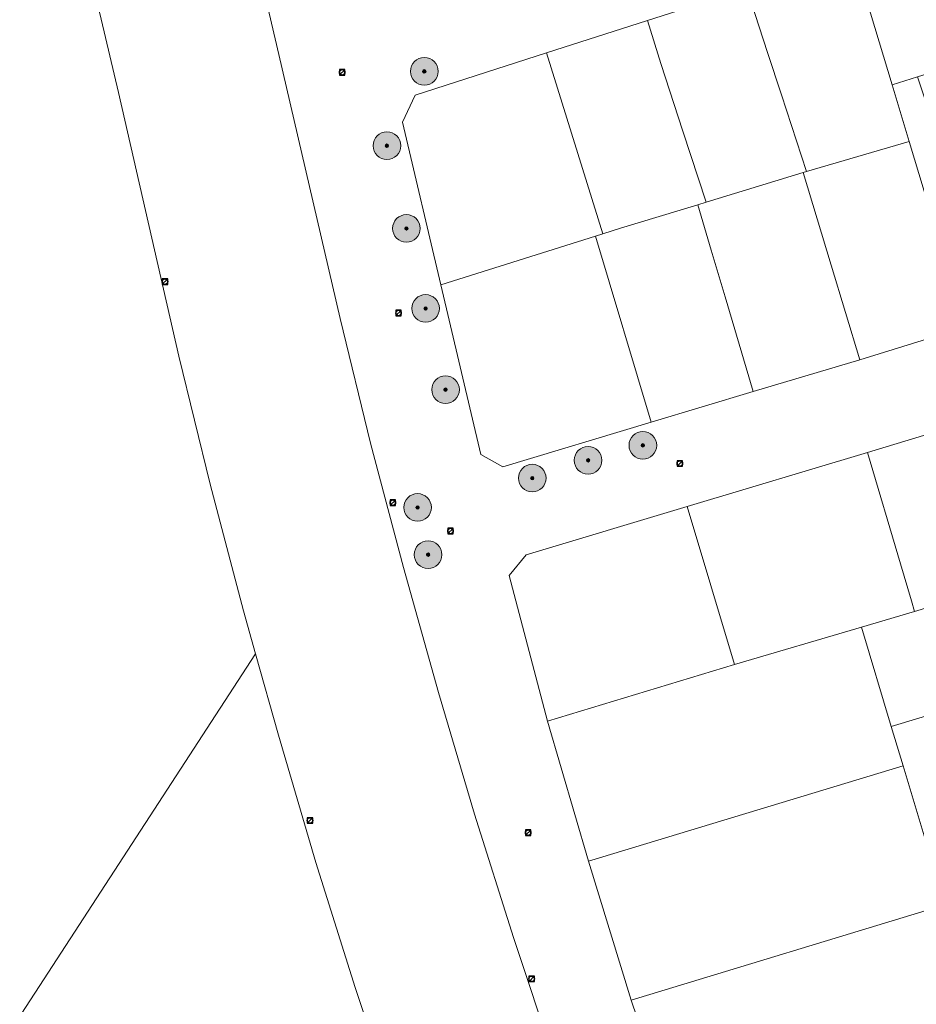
# Model space of a CAD drawing. Header units: metres. Extents: x 163628 to 168255, y 402691 to 405367.
# Tile 65 of 256: x 165191 to 165321, y 403543 to 403686. Entities that reach past the tile are written whole.
import ezdxf

# ---------------------------------------------------------------- set-up
doc = ezdxf.new("R2010")
doc.units = ezdxf.units.M
for name, color, linetype, lineweight in [('X-CA190022.004-UO-DWM_Beplanting$0$B-WE-GR-BOOM-S AFKOMSTIG UIT BGT', 252, 'Continuous', 0), ('X-CA190022.004-UO-KAD_Percelen$0$B-WE-KG-GRENS_PERCEEL-GV', 150, 'Continuous', 9), ('X-CA190022.004-UO-WHM_Riolering gemeente_NLCS_v0.1$0$B-WE-RI-PUT-S', 252, 'Continuous', 15)]:
    doc.layers.add(name, color=color, linetype=linetype, lineweight=lineweight)
doc.layers.add('X-CA190022.004-UO-DWM_Beplanting$0$N-GV-GR-GRAS-A-200', color=7, linetype='Continuous')

# ---------------------------------------------------------------- blocks, each defined once
blk = doc.blocks.new('X-CA190022.004-UO-WHM_Riolering gemeente_NLCS_v0.1$0$B-SRI-PUT_BETON-SO')
blk.add_line((-1.41, -1.41), (1.41, 1.41))
at = {"lineweight": -3, "flags": 128}
blk.add_lwpolyline([(2, -2), (2, 2), (-2, 2), (-2, -2)], close=True, dxfattribs=at)
at = {"lineweight": -3}
blk.add_circle((0, 0), 2, dxfattribs=at)
blk = doc.blocks.new('X-CA190022.004-UO-DWM_Beplanting$0$SGR-BOOM_01-SO')
at = {"linetype": 'ByBlock', "lineweight": 18}
h = blk.add_hatch(color=0, dxfattribs=at)
h.dxf.hatch_style = 1
edge = h.paths.add_edge_path()
edge.add_arc((0, 0), 0.25, 0, 360)
at = {"color": 0, "linetype": 'ByBlock', "lineweight": 18}
for radius in [2, 0.25]:
    blk.add_circle((0, 0), radius, dxfattribs=at)
blk = doc.blocks.new('X-CA190022.004-UO-DWM_Beplanting$0$IMGEOBoom')
at = {"transparency": 33554457}
h = blk.add_hatch(color=256, dxfattribs=at)
h.dxf.hatch_style = 1
edge = h.paths.add_edge_path()
edge.add_arc((0, 0), 100, 0, 360)
edge = h.paths.add_edge_path(flags=17)
edge.add_arc((0, 0), 12.5, 0, 360)
h = blk.add_hatch()
h.set_pattern_fill('ANGLE', color=256)
h.set_pattern_definition([(0, (0, 0), (0, 6.985), [5.08, -1.905]), (90, (0, 0), (-6.985, 4e-16), [5.08, -1.905])])
edge = h.paths.add_edge_path(flags=17)
edge.add_arc((0, 0), 12.5, 0, 360)
at = {"layer": 'X-CA190022.004-UO-DWM_Beplanting$0$N-GV-GR-GRAS-A-200'}
h = blk.add_hatch(color=256, dxfattribs=at)
h.dxf.hatch_style = 1
edge = h.paths.add_edge_path(flags=17)
edge.add_arc((0, 0), 12.5, 0, 360)
at = {"xscale": 50, "yscale": 50, "zscale": 50}
blk.add_blockref('X-CA190022.004-UO-DWM_Beplanting$0$SGR-BOOM_01-SO', (0, 0), dxfattribs=at)

msp = doc.modelspace()

# ---------------------------------------------------------------- linework, layer by layer
at = {"layer": 'X-CA190022.004-UO-KAD_Percelen$0$B-WE-KG-GRENS_PERCEEL-GV', "flags": 128}
for points in [[(165414.648, 403867.011), (165206.02, 403764.38), (165209.499, 403754.807), (165213.209, 403743.079), (165216.538, 403731.109), (165219.578, 403719.089), (165228.485, 403680.885), (165237.382, 403642.678), (165241.787, 403624.62), (165246.519, 403606.625), (165251.628, 403588.499), (165256.83, 403570.884), (165262.441, 403553.043), (165268.337, 403535.356)], [(165268.337, 403535.356), (165262.441, 403553.043), (165256.83, 403570.884), (165251.628, 403588.499), (165246.519, 403606.625), (165241.787, 403624.62), (165237.382, 403642.678), (165228.485, 403680.885), (165219.578, 403719.089), (165216.538, 403731.109), (165213.209, 403743.079), (165209.499, 403754.807), (165206.02, 403764.38), (165184.131, 403754.492)], [(165177.151, 403520.417), (165225.104, 403594.141), (165223.355, 403600.346), (165218.531, 403618.692), (165214.015, 403637.201), (165205.258, 403675.382), (165196.258, 403713.59), (165193.446, 403724.755), (165190.31, 403735.894)], [(165190.31, 403735.894), (165193.446, 403724.755), (165196.258, 403713.59), (165205.258, 403675.382), (165214.015, 403637.201), (165218.531, 403618.692), (165223.355, 403600.346), (165225.104, 403594.141), (165228.435, 403582.329), (165233.871, 403563.926), (165239.562, 403545.827), (165245.547, 403527.831)], [(165327.849, 403641.4), (165312.586, 403636.697), (165297.174, 403632.076), (165282.374, 403627.638), (165260.9, 403621.2), (165257.73, 403622.99), (165251.949, 403647.518), (165246.4, 403671.07), (165248.22, 403675.01), (165267.24, 403681.122), (165281.877, 403685.824), (165296.235, 403690.436), (165311.643, 403695.213), (165335.503, 403702.881)], [(165286.247, 403524.094), (165279.503, 403543.982), (165273.3, 403564.082), (165267.402, 403584.379), (165261.86, 403605.48), (165264.28, 403608.43), (165287.587, 403615.437), (165313.705, 403623.276), (165329.941, 403628.183)]]:
    msp.add_lwpolyline(points, dxfattribs=at)
for points in [[(165344.066, 403684.631), (165339.215, 403700.955), (165335.503, 403702.881), (165311.643, 403695.213), (165317.275, 403676.513), (165320.931, 403677.666), (165329.06, 403680.16)], [(165304.891, 403663.954), (165319.755, 403668.278), (165317.275, 403676.513), (165311.643, 403695.213), (165296.235, 403690.436), (165299.26, 403681.15), (165301.239, 403675.045)], [(165281.877, 403685.824), (165283.79, 403679.57), (165287, 403669.79), (165290.362, 403659.502), (165304.382, 403663.806), (165304.891, 403663.954), (165301.239, 403675.045), (165299.26, 403681.15), (165296.235, 403690.436)], [(165289.149, 403659.134), (165290.362, 403659.502), (165287, 403669.79), (165283.79, 403679.57), (165281.877, 403685.824), (165267.24, 403681.122), (165275.383, 403654.907), (165277.956, 403655.719)], [(165275.383, 403654.907), (165267.24, 403681.122), (165248.22, 403675.01), (165246.4, 403671.07), (165251.949, 403647.518), (165274.323, 403654.573)], [(165317.275, 403676.513), (165319.755, 403668.278), (165324.09, 403653.884), (165327.74, 403655.003), (165325.755, 403661.473), (165325.926, 403661.524), (165322.111, 403674.162), (165320.931, 403677.666)], [(165327.849, 403641.4), (165324.09, 403653.884), (165319.755, 403668.278), (165304.891, 403663.954), (165304.382, 403663.806), (165308.43, 403650.39), (165312.586, 403636.697)], [(165312.586, 403636.697), (165308.43, 403650.39), (165304.382, 403663.806), (165290.362, 403659.502), (165289.149, 403659.134), (165291.1, 403652.56), (165293.11, 403645.78), (165297.174, 403632.076)], [(165297.174, 403632.076), (165293.11, 403645.78), (165291.1, 403652.56), (165289.149, 403659.134), (165277.956, 403655.719), (165275.383, 403654.907), (165274.323, 403654.573), (165282.374, 403627.638)], [(165282.374, 403627.638), (165274.323, 403654.573), (165251.949, 403647.518), (165257.73, 403622.99), (165260.9, 403621.2)], [(165329.941, 403628.183), (165313.705, 403623.276), (165318.474, 403607.141), (165320.061, 403601.77), (165320.509, 403600.255), (165336.778, 403605.158)], [(165312.846, 403597.976), (165320.509, 403600.255), (165320.061, 403601.77), (165318.474, 403607.141), (165313.705, 403623.276), (165287.587, 403615.437), (165294.467, 403592.576)], [(165267.402, 403584.379), (165294.467, 403592.576), (165287.587, 403615.437), (165264.28, 403608.43), (165261.86, 403605.48)], [(165320.509, 403600.255), (165312.846, 403597.976), (165317.163, 403583.576), (165364.094, 403597.734), (165359.752, 403612.095), (165336.778, 403605.158)], [(165312.846, 403597.976), (165294.467, 403592.576), (165267.402, 403584.379), (165273.3, 403564.082), (165318.866, 403577.896), (165317.163, 403583.576)], [(165318.866, 403577.896), (165323.199, 403563.447), (165370.136, 403577.608), (165364.094, 403597.734), (165317.163, 403583.576)], [(165113.745, 403427.48), (165118.817, 403422.343), (165168.002, 403372.518), (165168.746, 403373.423), (165229.14, 403448.743), (165210.985, 403462.361), (165240.754, 403511.763), (165247.437, 403522.466), (165245.547, 403527.831), (165239.562, 403545.827), (165233.871, 403563.926), (165228.435, 403582.329), (165225.104, 403594.141), (165177.151, 403520.417), (165165.792, 403500.533), (165175.919, 403489.861)], [(165318.866, 403577.896), (165273.3, 403564.082), (165279.503, 403543.982), (165324.896, 403557.786), (165323.199, 403563.447)], [(165286.247, 403524.094), (165330.93, 403537.661), (165324.896, 403557.786), (165279.503, 403543.982)]]:
    msp.add_lwpolyline(points, close=True, dxfattribs=at)

# ---------------------------------------------------------------- block references
at = {"layer": 'X-CA190022.004-UO-DWM_Beplanting$0$B-WE-GR-BOOM-S AFKOMSTIG UIT BGT', "xscale": 0.02, "yscale": 0.02, "zscale": 0.02}
for p in [(165249.556, 403678.44), (165244.143, 403667.676), (165246.963, 403655.704), (165249.736, 403644.118), (165252.627, 403632.365), (165281.192, 403624.301), (165273.264, 403622.131), (165265.177, 403619.556), (165248.58, 403615.309), (165250.101, 403608.468)]:
    msp.add_blockref('X-CA190022.004-UO-DWM_Beplanting$0$IMGEOBoom', p, dxfattribs=at)
at = {"layer": 'X-CA190022.004-UO-WHM_Riolering gemeente_NLCS_v0.1$0$B-WE-RI-PUT-S', "xscale": 0.2, "yscale": 0.2, "zscale": 0.2}
for p in [(165237.664, 403678.304), (165212, 403648), (165245.824, 403643.456), (165286.544, 403621.664), (165244.992, 403616), (165253.344, 403611.904), (165232.992, 403569.984), (165264.592, 403568.224), (165265.088, 403547.072)]:
    msp.add_blockref('X-CA190022.004-UO-WHM_Riolering gemeente_NLCS_v0.1$0$B-SRI-PUT_BETON-SO', p, dxfattribs=at)

doc.saveas('drawing.dxf')
